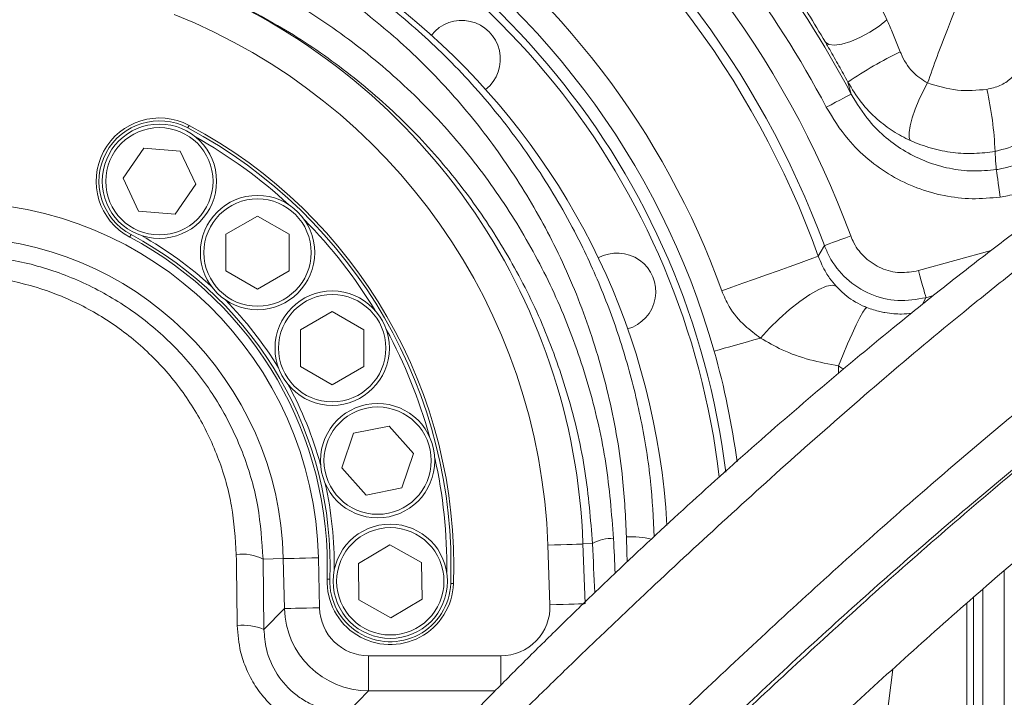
# Model space of a CAD drawing. Header units: millimetres. Extents: x 0 to 8410, y 0 to 5940.
# Tile 60 of 256: x 1450 to 1591, y 2954 to 3051. Entities that reach past the tile are written whole.
import ezdxf

# ---------------------------------------------------------------- set-up
doc = ezdxf.new("R2010")
doc.units = ezdxf.units.MM
doc.header["$LTSCALE"] = 10
doc.styles.add('SLDTEXTSTYLE0', font='TXT', dxfattribs={"width": 0.605})
doc.dimstyles.new('SLDDIMSTYLE0', dxfattribs={"dimtxt": 50, "dimasz": 50, "dimexe": 0, "dimexo": 0.0625, "dimgap": 12.5, "dimtad": 1, "dimtoh": 1, "dimdec": 1, "dimrnd": 1e-09, "dimzin": 12, "dimdsep": 46, "dimtxsty": 'SLDTEXTSTYLE0', "dimsah": 1, "dimcen": 0.09, "dimadec": 0, "dimazin": 0, "dimtfac": 1, "dimtofl": 0, "dimtmove": 0, "dimatfit": 3, "dimfxl": 0, "dimfrac": 2, "dimtolj": 1, "dimtzin": 12, "dimarcsym": 0})
doc.dimstyles.new('SLDDIMSTYLE2', dxfattribs={"dimtxt": 50, "dimasz": 50, "dimexe": 0, "dimexo": 0.0625, "dimgap": 12.5, "dimtad": 1, "dimtoh": 1, "dimdec": 1, "dimrnd": 1e-09, "dimzin": 12, "dimdsep": 46, "dimtxsty": 'SLDTEXTSTYLE0', "dimsah": 1, "dimcen": 0.09, "dimadec": 0, "dimazin": 0, "dimtfac": 1, "dimtofl": 0, "dimtmove": 0, "dimatfit": 3, "dimfxl": 0, "dimfrac": 2, "dimtolj": 1, "dimtzin": 12, "dimarcsym": 0})

# ---------------------------------------------------------------- blocks, each defined once
blk = doc.blocks.new('*D4')
at = {"color": 7, "linetype": 'Continuous', "lineweight": 0}
for p, q in [((1441.19, 2973.04), (1441.19, 3462.48)), ((2711.19, 3148.04), (2711.19, 3462.48)), ((2711.19, 3447.48), (1441.19, 3447.48))]:
    blk.add_line(p, q, dxfattribs=at)
for points in [[(1441.19, 3447.48), (1491.19, 3439.98), (1491.19, 3454.98)], [(2711.19, 3447.48), (2661.19, 3454.98), (2661.19, 3439.98)]]:
    blk.add_solid(points, dxfattribs=at)
at = {"color": 7, "linetype": 'Continuous', "lineweight": 0, "insert": (1999.81, 3511.93), "char_height": 50, "attachment_point": 1, "style": 'SLDTEXTSTYLE0'}
blk.add_mtext('1270', dxfattribs=at)
blk = doc.blocks.new('*D11')
at = {"color": 7, "linetype": 'Continuous', "lineweight": 0}
for p, q in [((1441.19, 2973.04), (1441.19, 2553.47)), ((1386.19, 2703.04), (1386.19, 2553.47)), ((1386.19, 2568.47), (1119.57, 2568.47)), ((1386.19, 2568.47), (1441.19, 2568.47)), ((1441.19, 2568.47), (1541.19, 2568.47))]:
    blk.add_line(p, q, dxfattribs=at)
for points in [[(1386.19, 2568.47), (1336.19, 2575.97), (1336.19, 2560.97)], [(1441.19, 2568.47), (1491.19, 2560.97), (1491.19, 2575.97)]]:
    blk.add_solid(points, dxfattribs=at)
at = {"color": 7, "linetype": 'Continuous', "lineweight": 0, "insert": (1135.44, 2632.93), "char_height": 50, "attachment_point": 1, "style": 'SLDTEXTSTYLE0'}
blk.add_mtext('55', dxfattribs=at)

msp = doc.modelspace()

# ---------------------------------------------------------------- linework, layer by layer
at = {"color": 8, "linetype": 'Continuous', "lineweight": 0}
for p, q in [((1568.730313, 3040.190265), (1568.267215, 3041.899845)), ((1578.312594, 3015.080497), (1588.649977, 3017.947361)), ((1579.380918, 3011.228368), (1578.905184, 3010.306522)), ((1580.429096, 3011.519119), (1579.380918, 3011.228368)), ((1566.951591, 3001.526997), (1566.910226, 3000.461146)), ((1525.877911, 2967.525766), (1525.579292, 2976.013705)), ((1531.931896, 2976.237223), (1530.569363, 2976.189301)), ((1530.569363, 2976.189301), (1530.867983, 2967.701361)), ((1485.043261, 2974.046275), (1487.930272, 2974.112198)), ((1485.043261, 2974.046275), (1485.181499, 2964.028165)), ((1488.092545, 2967.006371), (1487.930272, 2974.112198)), ((1492.922116, 2974.226162), (1493.08439, 2967.120454)), ((1590.525675, 2917.147681), (1590.525675, 2972.388312)), ((1586.138446, 2968.594954), (1586.138446, 2917.108819)), ((1485.181499, 2964.028165), (1488.092545, 2967.006371)), ((1500.072975, 2960.289642), (1518.89183, 2960.289642)), ((1500.072975, 2960.289642), (1500.072975, 2955.296442)), ((1518.89183, 2960.289642), (1518.89183, 2956.036613)), ((1574.640978, 2958.354995), (1569.217194, 2914.192841)), ((1500.072975, 2955.296442), (1497.094337, 2952.248976)), ((1518.075455, 2955.296442), (1500.072975, 2955.296442))]:
    msp.add_line(p, q, dxfattribs=at)
at = {"color": 7, "linetype": 'Continuous', "lineweight": 0}
for p, q in [((1465.118918, 3028.205917), (1468.071166, 3032.481954)), ((1468.071166, 3032.481954), (1473.250423, 3032.063291)), ((1473.250423, 3032.063291), (1475.477431, 3027.36859)), ((1467.345927, 3023.511216), (1465.118918, 3028.205917)), ((1475.477431, 3027.36859), (1472.525183, 3023.092553)), ((1472.525183, 3023.092553), (1467.345927, 3023.511216)), ((1479.759548, 3020.241663), (1484.259549, 3022.83971)), ((1484.259549, 3022.83971), (1488.759551, 3020.241663)), ((1479.759548, 3015.045449), (1479.759548, 3020.241663)), ((1488.759551, 3020.241663), (1488.759551, 3015.045449)), ((1484.259549, 3012.447402), (1479.759548, 3015.045449)), ((1488.759551, 3015.045449), (1484.259549, 3012.447402)), ((1490.384105, 3006.642625), (1494.884107, 3009.240672)), ((1494.884107, 3009.240672), (1499.384109, 3006.642625)), ((1490.384105, 3001.446411), (1490.384105, 3006.642625)), ((1499.384109, 3006.642625), (1499.384109, 3001.446411)), ((1494.884107, 2998.848364), (1490.384105, 3001.446411)), ((1499.384109, 3001.446411), (1494.884107, 2998.848364)), ((1497.901473, 2991.931841), (1502.992216, 2992.973134)), ((1502.992216, 2992.973134), (1506.439421, 2989.085123)), ((1496.257949, 2987.002418), (1497.901473, 2991.931841)), ((1506.439421, 2989.085123), (1504.795898, 2984.155819)), ((1499.705169, 2983.114407), (1496.257949, 2987.002418)), ((1504.795898, 2984.155819), (1499.705169, 2983.114407)), ((1498.617921, 2973.417327), (1503.081981, 2976.076648)), ((1503.081981, 2976.076648), (1507.617075, 2973.540351)), ((1498.688955, 2968.22159), (1498.617921, 2973.417327)), ((1507.617075, 2973.540351), (1507.688109, 2968.344733)), ((1587.490786, 2969.787881), (1587.490786, 2917.041704)), ((1503.224049, 2965.685293), (1498.688955, 2968.22159)), ((1507.688109, 2968.344733), (1503.224049, 2965.685293)), ((1585.190792, 2967.759058), (1585.190792, 2914.704129))]:
    msp.add_line(p, q, dxfattribs=at)
at = {"color": 8, "linetype": 'Continuous', "lineweight": 0, "flags": 128}
for points in [[(1565.070081, 3047.565267), (1565.558482, 3047.247216), (1566.362727, 3047.16079), (1567.42816, 3047.311709), (1568.682451, 3047.68984), (1570.040364, 3048.269436), (1571.409721, 3049.011156), (1572.697449, 3049.864575), (1573.816139, 3050.771877)], [(1577.145893, 3033.574864), (1576.990384, 3034.024284), (1576.986182, 3034.741685), (1577.133555, 3035.687849), (1577.424396, 3036.81092), (1577.84282, 3038.049504), (1578.36594, 3039.335892), (1578.965146, 3040.59963), (1579.607624, 3041.771576)], [(1565.193016, 3038.327977), (1565.868366, 3038.683459), (1566.518921, 3039.025948), (1567.120749, 3039.342806), (1567.651737, 3039.622352), (1568.092365, 3039.854333), (1568.426479, 3040.030286), (1568.641741, 3040.143535), (1568.730313, 3040.190265)], [(1474.33548, 3035.380885), (1474.372107, 3035.449788), (1474.407349, 3035.516069), (1474.439803, 3035.577104), (1474.468265, 3035.630629), (1474.491615, 3035.674498), (1474.508975, 3035.707161), (1474.519659, 3035.727307), (1474.523265, 3035.734102)], [(1589.949209, 3025.543615), (1589.850087, 3026.23193), (1589.753974, 3026.899263), (1589.663822, 3027.525231), (1589.582343, 3028.090999), (1589.512069, 3028.579042), (1589.455087, 3028.974697), (1589.413155, 3029.265926), (1589.387525, 3029.443786)], [(1466.072772, 3019.841001), (1466.076393, 3019.847796), (1466.087077, 3019.867823), (1466.104422, 3019.900486), (1466.127787, 3019.944474), (1466.156233, 3019.997999), (1466.188703, 3020.059034), (1466.223929, 3020.125315), (1466.260571, 3020.194218)], [(1564.922977, 3018.638298), (1565.016884, 3018.672988), (1565.24517, 3018.757031), (1565.59946, 3018.887565), (1566.066731, 3019.059822), (1566.629786, 3019.267246), (1567.267973, 3019.502446), (1567.957837, 3019.7566), (1568.673987, 3020.02053)], [(1564.053256, 3017.116353), (1564.327646, 3017.59474), (1564.922977, 3018.638298)], [(1550.317574, 3012.189314), (1551.745374, 3012.701437), (1553.327311, 3013.268873), (1554.999936, 3013.868854), (1556.696135, 3014.477298), (1558.34778, 3015.069768), (1559.888679, 3015.622542), (1561.256934, 3016.113326), (1562.397677, 3016.522572), (1563.265134, 3016.833708), (1563.824464, 3017.034337), (1564.053256, 3017.116353)], [(1579.380918, 3011.228368), (1579.354156, 3011.324808), (1579.289157, 3011.559293), (1579.188246, 3011.92312), (1579.055179, 3012.402937), (1578.894812, 3012.981221), (1578.713048, 3013.636634), (1578.516561, 3014.345095), (1578.312594, 3015.080497)], [(1555.838186, 3005.489394), (1557.092536, 3006.868884), (1558.489401, 3008.239553), (1559.961785, 3009.535715), (1561.439115, 3010.695145), (1562.850553, 3011.662528), (1564.128447, 3012.391255), (1565.211523, 3012.846396), (1566.047866, 3013.006255), (1566.597391, 3012.862966)], [(1566.951591, 3001.526997), (1567.588616, 3003.136441), (1568.231661, 3004.682347), (1568.856794, 3006.107256), (1569.440801, 3007.358238), (1569.961924, 3008.388564), (1570.400793, 3009.160087), (1570.741076, 3009.644076), (1570.970137, 3009.822533)], [(1549.237925, 3003.621504), (1549.943019, 3003.82106), (1550.685841, 3004.031345), (1551.464725, 3004.251763), (1552.278031, 3004.481837), (1553.12391, 3004.721329), (1554.000515, 3004.969403), (1554.90594, 3005.225584), (1555.838186, 3005.489394)], [(1525.579292, 2976.013705), (1526.522059, 2976.046846), (1527.43094, 2976.078794), (1528.273333, 2976.108477), (1529.018957, 2976.134703), (1529.641021, 2976.156637), (1530.117202, 2976.173327), (1530.430425, 2976.184413), (1530.569363, 2976.189301)], [(1487.930272, 2974.112198), (1488.069285, 2974.115297), (1488.382581, 2974.12245), (1488.858942, 2974.133417), (1489.481244, 2974.147603), (1490.227137, 2974.16465), (1491.069812, 2974.183843), (1491.979036, 2974.204585), (1492.922116, 2974.226162)], [(1494.158495, 2971.195147), (1494.166184, 2971.194789), (1494.188923, 2971.194074), (1494.225878, 2971.192762), (1494.275588, 2971.190974), (1494.336162, 2971.188829), (1494.405273, 2971.186444), (1494.480271, 2971.183822), (1494.558249, 2971.18108)], [(1511.747781, 2970.580861), (1511.825774, 2970.578119), (1511.900756, 2970.575497), (1511.969868, 2970.573113), (1512.030441, 2970.570967), (1512.080166, 2970.569298), (1512.117106, 2970.567987), (1512.13986, 2970.567152), (1512.147535, 2970.566914)], [(1525.877911, 2967.525766), (1526.820678, 2967.558906), (1527.72956, 2967.590973), (1528.571952, 2967.620537), (1529.317576, 2967.646763), (1529.93964, 2967.668697), (1530.415822, 2967.685387), (1530.729044, 2967.696473), (1530.867983, 2967.701361)], [(1488.092545, 2967.006371), (1488.231558, 2967.009589), (1488.54487, 2967.016742), (1489.021215, 2967.02759), (1489.643518, 2967.041776), (1490.38941, 2967.058823), (1491.232086, 2967.078135), (1492.14131, 2967.098877), (1493.08439, 2967.120454)]]:
    msp.add_lwpolyline(points, dxfattribs=at)
at = {"color": 7, "linetype": 'Continuous', "lineweight": 0}
for centre in [(1470.298176, 3027.78725), (1484.259552, 3017.643558), (1494.884108, 3004.044537), (1501.348688, 2988.043796), (1503.153017, 2970.880996)]:
    msp.add_circle(centre, 8.135, dxfattribs=at)
at = {"color": 8, "linetype": 'Continuous', "lineweight": 0}
for centre in [(1470.298176, 3027.78725), (1484.259552, 3017.643558), (1494.884108, 3004.044537), (1501.348688, 2988.043796), (1503.153017, 2970.880996)]:
    msp.add_circle(centre, 7.635, dxfattribs=at)
at = {"color": 7, "linetype": 'Continuous', "lineweight": 0}
for centre, radius, start, end in [((1441.190786, 2973.044765), 112.290369, 58.48954042, 155.42868454), ((1441.190786, 2973.044765), 110.5, 6.94553026, 201.26976644), ((1441.190786, 2973.044765), 109.5, 6.62291892, 200.02224531), ((1441.190786, 2973.044765), 101.5, 3.26848477, 177.98507557), ((1441.190786, 2973.044765), 112.290369, 15.80124471, 58.48954042), ((1513.315677, 3045.169656), 5.5, 308.24367297, 141.75632703), ((1470.298023, 3027.787515), 9, 62, 242), ((1441.190786, 2973.044765), 71, 358, 62), ((1441.190802, 2973.045227), 70, 47.28047716, 60.71866843), ((1441.190802, 2973.045227), 70, 31.28047715, 44.71866843), ((1441.190786, 2973.044765), 53, 358, 62), ((1441.190802, 2973.045227), 54, 47.46415801, 60.53498758), ((1535.426498, 3012.078475), 5.5, 285.74367297, 119.25632703), ((1441.190802, 2973.045227), 54, 31.464158, 44.53498758), ((1441.190802, 2973.045227), 70, 15.28047716, 28.71866843), ((1441.190786, 2973.044765), 112.290369, 7.60065283, 15.80124471), ((1441.190802, 2973.045227), 54, 15.46415801, 28.53498758), ((1441.190802, 2973.045227), 70, 359.28319794, 12.71866843), ((1441.190802, 2973.045227), 54, 359.46105338, 12.53498758), ((1503.153017, 2970.880996), 9, 178, 358)]:
    msp.add_arc(centre, radius, start, end, dxfattribs=at)
at = {"color": 8, "linetype": 'Continuous', "lineweight": 0}
for centre, radius, start, end in [((1441.190786, 2973.044765), 135.862755, 20.22812669, 54.77187331), ((1441.190786, 2973.044765), 130.527769, 19.7332635, 55.2667365), ((1441.190786, 2973.044765), 131.865192, 20.22812669, 54.77187331), ((1441.190786, 2973.044765), 144.134808, 27.76535963, 47.23464037), ((1441.190786, 2973.044765), 140.137245, 27.76535963, 47.23464037), ((1441.190786, 2973.044765), 115.935122, 19.7332635, 55.2667365), ((1441.190786, 2973.044765), 89.433878, 2.01492443, 68.32289557), ((1441.190786, 2973.044765), 84.44073, 2.01492443, 68.32289557), ((1600.742002, 2994.359353), 57.57352, 115.75360115, 124.33688131), ((1538.765601, 3029.837236), 50.495704, 2.48765527, 12.61351319), ((1470.298023, 3027.787515), 8.6, 62, 242), ((1441.190786, 2973.044765), 70.6, 358, 62), ((1441.190786, 2973.044765), 51.744823, 1.30823649, 178.69176351), ((1441.190786, 2973.044765), 46.751675, 1.30823649, 178.69176351), ((1441.190786, 2973.044765), 53.4, 358, 62), ((1534.461411, 2972.201665), 4.76279, 84.40304494, 122.07977502), ((1537.460532, 2966.104673), 11.125909, 75.1149269, 93.59739903), ((1482.134121, 2968.329279), 6.414603, 63.03036353, 98.00217206), ((1503.153017, 2970.880996), 8.6, 178, 358), ((1482.300322, 2957.463758), 7.168864, 66.30290022, 97.37546051)]:
    msp.add_arc(centre, radius, start, end, dxfattribs=at)
for centre, major_axis, ratio, start_param, end_param in [((1513.435585, 2892.93943), (-14.711095, 416.999288), 0.0523751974, 4.8946190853, 4.911648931), ((1516.429621, 2893.044765), (-14.710519, 419.999303), 0.0520020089, 4.8998050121, 4.9116752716), ((1561.067895, 2893.044765), (-14.675052, 419.99931), 0.0518776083, 1.3672274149, 1.3758831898), ((1518.871953, 2967.299194), (-5.050327, 4.875773), 0.9971654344, 2.3400294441, 3.9431558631), ((1500.091746, 2967.299194), (8.391632, 8.58546), 0.9995502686, 2.3689496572, 3.91423565), ((1500.091746, 2967.299194), (-4.906038, -5.019357), 0.9973255, 5.5105423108, 7.0558283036)]:
    msp.add_ellipse(centre, major_axis=major_axis, ratio=ratio, start_param=start_param, end_param=end_param, dxfattribs=at)
for points, knots in [([(1452.351499, 3073.674366), (1454.153585, 3073.439494), (1459.274669, 3072.772047), (1467.576544, 3070.87923), (1477.060417, 3067.745916), (1486.269076, 3063.637272), (1495.077035, 3058.556791), (1503.391714, 3052.551967), (1511.252756, 3045.559509), (1518.500262, 3037.550646), (1524.997745, 3028.561718), (1530.098846, 3019.583644), (1533.962847, 3010.832788), (1536.817322, 3002.478426), (1538.929066, 2993.882021), (1540.296509, 2985.446663), (1540.576813, 2979.856111), (1540.70856, 2977.228448)], [0, 0, 0, 0, 0.0373822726, 0.1062312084, 0.1752891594, 0.2441607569, 0.3160755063, 0.3881927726, 0.4601302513, 0.5386372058, 0.6173732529, 0.6958855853, 0.7580290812, 0.8204029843, 0.8827675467, 0.9448985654, 1, 1, 1, 1]), ([(1536.762435, 2977.208659), (1536.626797, 2979.975963), (1536.30337, 2986.574587), (1534.507183, 2996.837804), (1531.341055, 3007.800628), (1527.018231, 3018.097237), (1521.667428, 3027.623803), (1515.435061, 3036.342126), (1508.481672, 3044.110272), (1500.937682, 3050.894656), (1492.956652, 3056.722398), (1484.499217, 3061.65459), (1475.654432, 3065.64343), (1466.545716, 3068.687644), (1458.923175, 3070.44051), (1454.369929, 3071.07925), (1453.004826, 3071.270749)], [0, 0, 0, 0, 0.0602730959, 0.1437209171, 0.2274503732, 0.3109156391, 0.389833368, 0.4689720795, 0.5478816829, 0.619942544, 0.6921824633, 0.7642167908, 0.8329509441, 0.9018735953, 0.9705808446, 1, 1, 1, 1]), ([(1453.073654, 3065.809772), (1453.664779, 3065.7307), (1456.961102, 3065.289771), (1462.914973, 3064.126296), (1470.779222, 3061.886375), (1478.390595, 3058.992274), (1486.578738, 3055.044846), (1495.118583, 3049.763167), (1503.71749, 3042.957541), (1511.380835, 3035.304923), (1518.026727, 3026.904921), (1523.641633, 3017.896756), (1528.234363, 3008.295542), (1531.679381, 2998.18338), (1534.068684, 2987.701943), (1534.640493, 2980.524536), (1534.925926, 2976.94175)], [0, 0, 0, 0, 0.0133257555, 0.0743091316, 0.1355558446, 0.1968216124, 0.2578309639, 0.3414649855, 0.4253985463, 0.5090637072, 0.5906825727, 0.6725462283, 0.7541630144, 0.8360309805, 0.9181506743, 1, 1, 1, 1]), ([(1588.84849, 3065.056607), (1588.842696, 3065.04278), (1588.831974, 3065.017195), (1588.793725, 3064.925639), (1588.661889, 3064.611691), (1588.176751, 3063.45297), (1586.860727, 3060.312464), (1584.807736, 3055.381356), (1582.665873, 3050.054774), (1580.924173, 3045.514929), (1580.046458, 3043.019317), (1579.607624, 3041.771576)], [0, 0, 0, 0, 0.00173212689, 0.00320506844, 0.0114642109, 0.04107477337, 0.1483736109, 0.40538407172, 0.66235214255, 0.83118495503, 1, 1, 1, 1]), ([(1569.697369, 3058.945462), (1570.383511, 3057.646252), (1571.764008, 3055.032279), (1573.129388, 3052.197633), (1573.816139, 3050.771877)], [0, 0, 0, 0, 0.49702527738, 1, 1, 1, 1]), ([(1531.931896, 2976.237223), (1531.653994, 2979.682747), (1531.097252, 2986.585418), (1528.779019, 2996.657983), (1525.439346, 3006.375227), (1520.988974, 3015.599575), (1515.54954, 3024.252469), (1509.113901, 3032.319925), (1501.694319, 3039.667194), (1493.372517, 3046.205272), (1485.760216, 3050.859103), (1479.311932, 3054.078454), (1475.920943, 3055.462115), (1474.225465, 3056.153938)], [0, 0, 0, 0, 0.0986686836, 0.1976701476, 0.2963639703, 0.3949422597, 0.4938200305, 0.5924027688, 0.693621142, 0.7951636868, 0.8963466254, 0.9481738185, 1, 1, 1, 1]), ([(1565.070081, 3047.565267), (1564.250577, 3048.942925), (1562.600966, 3051.716065), (1560.984807, 3054.197501), (1560.171533, 3055.446193)], [0, 0, 0, 0, 0.4967864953, 1, 1, 1, 1]), ([(1573.816139, 3050.771877), (1573.940367, 3050.496108), (1574.329324, 3049.63268), (1574.983145, 3048.103159), (1575.476462, 3046.849038), (1575.7262, 3046.214149)], [0, 0, 0, 0, 0.18811681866, 0.5889905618, 1, 1, 1, 1]), ([(1568.267215, 3041.899845), (1567.843731, 3042.671319), (1566.985921, 3044.23402), (1565.903909, 3046.132057), (1565.272684, 3047.217027), (1565.070081, 3047.565267)], [0, 0, 0, 0, 0.39834455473, 0.80688820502, 1, 1, 1, 1]), ([(1575.7262, 3046.214149), (1575.759514, 3046.130063), (1576.174791, 3045.08191), (1577.24707, 3043.271571), (1578.860416, 3042.246384), (1579.607624, 3041.771576)], [0, 0, 0, 0, 0.0447302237, 0.5575738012, 1, 1, 1, 1]), ([(1588.042606, 3040.864155), (1588.680693, 3041.012303), (1589.938394, 3041.304308), (1591.522585, 3042.34819), (1592.672313, 3043.749399), (1593.082328, 3045.001694), (1593.116115, 3045.700118), (1593.121368, 3045.808718)], [0, 0, 0, 0, 0.2426502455, 0.4782748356, 0.7152213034, 0.9557187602, 1, 1, 1, 1]), ([(1599.244941, 3043.354795), (1599.237187, 3043.106042), (1599.208566, 3042.187908), (1598.929918, 3040.614573), (1598.041678, 3038.135354), (1596.169192, 3035.454032), (1593.024556, 3033.036192), (1590.489614, 3032.366188), (1589.213718, 3032.028958)], [0, 0, 0, 0, 0.0464858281, 0.1715771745, 0.2966735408, 0.535124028, 0.766016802, 1, 1, 1, 1]), ([(1577.145893, 3033.574864), (1576.322167, 3033.993222), (1574.655825, 3034.839531), (1572.291831, 3036.677227), (1570.046921, 3038.989705), (1568.866511, 3040.919889), (1568.267215, 3041.899845)], [0, 0, 0, 0, 0.2255945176, 0.4563626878, 0.7239948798, 1, 1, 1, 1]), ([(1579.607624, 3041.771576), (1581.00709, 3041.335715), (1583.735311, 3040.486015), (1586.631865, 3040.740305), (1588.042606, 3040.864155)], [0, 0, 0, 0, 0.5129587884, 1, 1, 1, 1]), ([(1589.387525, 3029.443786), (1589.649294, 3029.486845), (1590.57427, 3029.638999), (1592.119322, 3030.123542), (1593.93862, 3031.037575), (1595.578198, 3032.267116), (1597.002076, 3033.76767), (1598.149879, 3035.500902), (1598.991733, 3037.409612), (1599.520747, 3039.436474), (1599.585963, 3040.825651), (1599.618573, 3041.520283)], [0, 0, 0, 0, 0.0461095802, 0.1629306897, 0.2797590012, 0.3986007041, 0.5174580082, 0.6379141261, 0.7583898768, 0.8791873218, 1, 1, 1, 1]), ([(1603.616137, 3041.520283), (1603.57075, 3040.601979), (1603.479976, 3038.765403), (1602.768978, 3036.085801), (1601.641496, 3033.563141), (1600.106369, 3031.270682), (1598.205169, 3029.286374), (1596.016619, 3027.658959), (1593.590776, 3026.447952), (1591.531025, 3025.804549), (1590.298206, 3025.601185), (1589.949209, 3025.543615)], [0, 0, 0, 0, 0.1201906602, 0.2403773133, 0.3606273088, 0.480865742, 0.599941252, 0.719008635, 0.8363410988, 0.9536701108, 1, 1, 1, 1]), ([(1568.730313, 3040.190265), (1569.534114, 3038.867944), (1570.926744, 3036.576951), (1573.671912, 3033.91117), (1576.426509, 3031.943404), (1579.47295, 3030.478813), (1582.700673, 3029.544148), (1586.04789, 3029.136572), (1588.274339, 3029.341384), (1589.387525, 3029.443786)], [0, 0, 0, 0, 0.18652289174, 0.32316107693, 0.45978502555, 0.59493605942, 0.73007440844, 0.86504194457, 1, 1, 1, 1]), ([(1589.949209, 3025.543615), (1588.614393, 3025.419297), (1585.944699, 3025.170654), (1581.931818, 3025.64994), (1578.061878, 3026.75859), (1574.411133, 3028.49971), (1571.110083, 3030.842861), (1567.822232, 3034.01787), (1566.15483, 3036.751263), (1565.193016, 3038.327977)], [0, 0, 0, 0, 0.1353027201, 0.2706116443, 0.4058567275, 0.541112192, 0.6775529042, 0.8140014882, 1, 1, 1, 1]), ([(1589.213718, 3032.028958), (1588.230099, 3031.904653), (1586.238777, 3031.652997), (1583.17711, 3031.8231), (1580.084387, 3032.39493), (1578.134164, 3033.17803), (1577.145893, 3033.574864)], [0, 0, 0, 0, 0.2391029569, 0.4840608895, 0.7385488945, 1, 1, 1, 1]), ([(1589.387525, 3029.443786), (1589.345825, 3030.001529), (1589.294528, 3030.68763), (1589.240984, 3031.550705), (1589.223667, 3031.854435), (1589.213718, 3032.028958)], [0, 0, 0, 0, 0.6489337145, 0.7982767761, 1, 1, 1, 1]), ([(1568.673987, 3020.02053), (1568.816597, 3019.678775), (1569.303982, 3018.510793), (1570.679089, 3016.774496), (1572.965732, 3015.303319), (1575.642469, 3014.615097), (1577.422565, 3014.925366), (1578.312594, 3015.080497)], [0, 0, 0, 0, 0.093682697, 0.3201705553, 0.5466940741, 0.7733518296, 1, 1, 1, 1]), ([(1579.380918, 3011.228368), (1578.046091, 3010.996201), (1575.376208, 3010.531828), (1571.361624, 3011.564659), (1567.931852, 3013.771173), (1565.868628, 3016.374593), (1565.137027, 3018.125904), (1564.922977, 3018.638298)], [0, 0, 0, 0, 0.2266315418, 0.4533020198, 0.6798512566, 0.9063317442, 1, 1, 1, 1]), ([(1397.338305, 2974.046275), (1397.384697, 2975.244417), (1397.527294, 2978.927212), (1398.689129, 2985.02058), (1401.217795, 2992.006385), (1404.89198, 2998.416117), (1409.497711, 3004.072812), (1414.962087, 3008.854484), (1421.08009, 3012.673759), (1427.750272, 3015.421271), (1434.800443, 3017.073936), (1442.066991, 3017.521213), (1449.397842, 3016.776165), (1456.542346, 3014.773939), (1463.33939, 3011.578803), (1469.501576, 3007.234161), (1474.873546, 3001.891006), (1479.232926, 2995.697979), (1482.467221, 2988.864563), (1484.555654, 2981.576723), (1484.880725, 2976.556421), (1485.043261, 2974.046275)], [0, 0, 0, 0, 0.0264944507, 0.0814374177, 0.1363787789, 0.1901215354, 0.2438603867, 0.2964614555, 0.3490572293, 0.4012743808, 0.4534880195, 0.5063590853, 0.5592303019, 0.613388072, 0.667550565, 0.7227866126, 0.7780290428, 0.8335252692, 0.8890243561, 0.9445122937, 1, 1, 1, 1]), ([(1564.053256, 3017.116353), (1564.399441, 3016.304014), (1564.870159, 3015.199454), (1565.773744, 3013.836612), (1566.279231, 3013.239068), (1566.597391, 3012.862966)], [0, 0, 0, 0, 0.50743358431, 0.68997213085, 1, 1, 1, 1]), ([(1481.24114, 2974.681422), (1481.094788, 2976.983697), (1480.802083, 2981.588233), (1478.900813, 2988.272823), (1475.95251, 2994.543974), (1471.975397, 3000.22828), (1467.069745, 3005.136126), (1461.441269, 3009.127693), (1455.227685, 3012.064599), (1448.696192, 3013.905742), (1441.992029, 3014.590226), (1435.346794, 3014.179597), (1428.901144, 3012.659873), (1422.803191, 3010.134172), (1417.214002, 3006.625055), (1412.222762, 3002.232149), (1408.0196, 2997.03913), (1404.668523, 2991.155575), (1402.364889, 2984.747002), (1401.30914, 2979.158005), (1401.181841, 2975.780322), (1401.140425, 2974.681422)], [0, 0, 0, 0, 0.0556368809, 0.1112734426, 0.1668736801, 0.2224685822, 0.2776963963, 0.3329168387, 0.3869474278, 0.4409718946, 0.4936618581, 0.5463514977, 0.5984247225, 0.650503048, 0.703061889, 0.7556279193, 0.8094428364, 0.8632633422, 0.918348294, 0.9734353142, 1, 1, 1, 1]), ([(1566.597391, 3012.862966), (1567.000131, 3012.455188), (1568.071108, 3011.370815), (1569.595113, 3010.393629), (1570.760079, 3009.909777), (1570.970137, 3009.822533)], [0, 0, 0, 0, 0.3306637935, 0.8793105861, 1, 1, 1, 1]), ([(1555.838186, 3005.489394), (1555.089952, 3006.044231), (1553.413206, 3007.287585), (1551.464984, 3009.553357), (1550.644895, 3011.437357), (1550.317574, 3012.189314)], [0, 0, 0, 0, 0.32623987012, 0.73108338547, 1, 1, 1, 1]), ([(1570.970137, 3009.822533), (1571.603048, 3009.606163), (1572.49575, 3009.300979), (1573.775239, 3009.052503), (1574.834404, 3008.924855), (1576.201011, 3008.882509), (1576.865607, 3008.962923), (1577.283282, 3009.013459)], [0, 0, 0, 0, 0.2270356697, 0.3202268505, 0.5039930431, 0.68827762, 1, 1, 1, 1]), ([(1566.951591, 3001.526997), (1565.573267, 3001.790422), (1562.773977, 3002.325424), (1559.023319, 3003.629352), (1556.838785, 3004.905068), (1555.838186, 3005.489394)], [0, 0, 0, 0, 0.344562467, 0.6997847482, 1, 1, 1, 1]), ([(1567.68154, 3001.097128), (1567.649515, 3001.108435), (1567.389354, 3001.200291), (1567.156118, 3001.374357), (1566.951591, 3001.526997)], [0, 0, 0, 0, 0.1230946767, 1, 1, 1, 1]), ([(1481.380049, 2964.573309), (1481.342907, 2967.204243), (1481.295282, 2970.57773), (1481.250908, 2973.941097), (1481.24114, 2974.681422)], [0, 0, 0, 0, 0.7798857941, 1, 1, 1, 1]), ([(1497.363347, 2948.75066), (1496.477985, 2948.790782), (1494.707328, 2948.871022), (1492.115902, 2949.542603), (1489.671054, 2950.615834), (1487.440809, 2952.080834), (1485.499971, 2953.895836), (1483.879733, 2955.99698), (1482.645198, 2958.339254), (1481.645104, 2961.20087), (1481.478112, 2963.325596), (1481.380049, 2964.573309)], [0, 0, 0, 0, 0.10622334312, 0.21243869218, 0.31879860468, 0.42515864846, 0.53078229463, 0.63641138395, 0.74263232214, 0.8488647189, 1, 1, 1, 1]), ([(1485.181499, 2964.028165), (1485.253989, 2963.099165), (1485.427444, 2960.876259), (1486.893172, 2957.557982), (1489.132587, 2955.076166), (1491.347016, 2953.628297), (1493.174458, 2952.830565), (1495.111811, 2952.334489), (1496.433457, 2952.277482), (1497.094337, 2952.248976)], [0, 0, 0, 0, 0.1524711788, 0.3648320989, 0.5749836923, 0.6811172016, 0.7872551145, 0.8936183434, 1, 1, 1, 1])]:
    msp.add_open_spline(points, degree=3, knots=knots, dxfattribs=at)
at = {"color": 7, "linetype": 'Continuous', "lineweight": 0}
for points, knots in [([(1709.626008, 3025.905654), (1709.356482, 3026.92909), (1708.842349, 3028.88134), (1708.0834, 3031.659814), (1707.367659, 3034.135278), (1706.672975, 3036.377243), (1706.007752, 3038.364056), (1705.384602, 3040.081122), (1704.85038, 3041.450272), (1704.392598, 3042.554347), (1703.95237, 3043.561967), (1703.484059, 3044.577868), (1702.938283, 3045.691373), (1702.309086, 3046.889485), (1701.593229, 3048.149151), (1700.83891, 3049.366322), (1700.096651, 3050.46528), (1699.425356, 3051.383915), (1698.80712, 3052.173248), (1698.154874, 3052.955788), (1697.355948, 3053.846399), (1696.305642, 3054.910053), (1695.021251, 3056.058604), (1693.599201, 3057.155863), (1692.07347, 3058.163797), (1690.552209, 3059.0135), (1688.965383, 3059.751588), (1687.341265, 3060.374727), (1685.505324, 3060.930748), (1682.916077, 3061.491786), (1679.678872, 3061.82243), (1675.975053, 3061.741375), (1672.442035, 3061.319423), (1668.897773, 3060.618072), (1665.144118, 3059.615285), (1661.091183, 3058.277721), (1656.673574, 3056.560799), (1651.920545, 3054.455875), (1646.930977, 3052.001889), (1641.83274, 3049.274744), (1636.747863, 3046.36361), (1631.83535, 3043.391011), (1627.261357, 3040.496528), (1623.090792, 3037.761755), (1619.01813, 3035.012342), (1614.680583, 3032.003152), (1609.796113, 3028.517502), (1604.333964, 3024.506122), (1598.338793, 3019.972348), (1591.992246, 3015.027022), (1583.903682, 3008.539039), (1574.209863, 3000.463026), (1562.960588, 2990.672712), (1551.860834, 2980.674308), (1542.709756, 2972.207703), (1535.52792, 2965.438242), (1530.250962, 2960.395934), (1525.05552, 2955.360849), (1519.948411, 2950.336463), (1514.935627, 2945.326218), (1510.011811, 2940.3235), (1504.991074, 2935.144625), (1499.631527, 2929.531059), (1493.717027, 2923.236835), (1487.218879, 2916.205974), (1480.179279, 2908.463235), (1472.643835, 2900.048827), (1464.660146, 2891.010709), (1456.293595, 2881.375094), (1447.585385, 2871.168136), (1441.809555, 2864.182147), (1438.838798, 2860.588953)], [0, 0, 0, 0, 0.0188589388, 0.0359742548, 0.051343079, 0.0649656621, 0.0781522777, 0.0891552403, 0.0979790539, 0.1046275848, 0.1103626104, 0.1169479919, 0.1239468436, 0.1317123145, 0.1402447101, 0.1488979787, 0.1563825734, 0.163005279, 0.1682752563, 0.1732172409, 0.1796569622, 0.1876276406, 0.1971245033, 0.2068747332, 0.2155956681, 0.2251034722, 0.2330140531, 0.2410191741, 0.2502201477, 0.2606115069, 0.2784224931, 0.2944247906, 0.3087302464, 0.3231103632, 0.3379553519, 0.3534823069, 0.3698472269, 0.3870520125, 0.4044532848, 0.4214409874, 0.4380319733, 0.4538852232, 0.4680437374, 0.4804561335, 0.4919099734, 0.5046743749, 0.5188847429, 0.5345289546, 0.5515932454, 0.5695953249, 0.5874535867, 0.6182451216, 0.6484084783, 0.6778461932, 0.7065030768, 0.7205596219, 0.7344521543, 0.7481902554, 0.7617802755, 0.7752248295, 0.7885265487, 0.8017671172, 0.8163921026, 0.8329333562, 0.8513719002, 0.8716826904, 0.8938316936, 0.9177830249, 0.9435053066, 0.9709423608, 1, 1, 1, 1]), ([(1658.394057, 3057.188317), (1658.216223, 3057.163989), (1656.809902, 3056.971599), (1653.941102, 3056.235849), (1649.673485, 3054.939429), (1645.334455, 3053.286989), (1641.027585, 3051.418091), (1636.887444, 3049.439911), (1632.569475, 3047.206907), (1628.122991, 3044.749185), (1623.690565, 3042.156509), (1619.485925, 3039.578001), (1615.741249, 3037.193803), (1612.311342, 3034.945723), (1608.837658, 3032.611282), (1604.922688, 3029.911492), (1600.415246, 3026.717329), (1595.289931, 3022.979649), (1589.611256, 3018.714312), (1583.577951, 3014.046989), (1575.897531, 3007.935362), (1566.70196, 3000.354278), (1556.036856, 2991.186542), (1545.556537, 2981.807489), (1536.978531, 2973.814824), (1530.289938, 2967.39967), (1525.388947, 2962.614146), (1520.571126, 2957.82869), (1515.837153, 2953.049252), (1511.187561, 2948.281674), (1506.60482, 2943.510228), (1501.90317, 2938.537085), (1496.866515, 2933.115096), (1491.315616, 2927.016026), (1485.255634, 2920.194778), (1478.742978, 2912.654821), (1471.849014, 2904.40574), (1464.646454, 2895.467166), (1457.195909, 2885.866944), (1449.531145, 2875.639505), (1444.511163, 2868.619197), (1441.928524, 2865.007445)], [0, 0, 0, 0, 0.0035895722, 0.0283865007, 0.0543333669, 0.0819733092, 0.1038435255, 0.1262879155, 0.1487397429, 0.1712033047, 0.1936271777, 0.2141189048, 0.2317468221, 0.2465068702, 0.2618466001, 0.279494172, 0.299561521, 0.3220324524, 0.3468848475, 0.3730906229, 0.3990348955, 0.4437052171, 0.4873491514, 0.5298400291, 0.5711158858, 0.5913436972, 0.6113362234, 0.6311159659, 0.650698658, 0.6700941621, 0.6893078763, 0.7085840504, 0.7301073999, 0.7543938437, 0.7814341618, 0.8112144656, 0.8437125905, 0.8789044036, 0.9167533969, 0.9571719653, 1, 1, 1, 1]), ([(1451.680738, 2851.393625), (1453.290574, 2853.369541), (1456.369897, 2857.14911), (1460.880276, 2862.546132), (1465.006218, 2867.412196), (1468.840837, 2871.874881), (1472.318128, 2875.878212), (1475.375129, 2879.36673), (1477.837057, 2882.157804), (1479.894349, 2884.479265), (1481.822515, 2886.646635), (1484.358104, 2889.486484), (1487.693537, 2893.203136), (1491.874959, 2897.834752), (1498.248494, 2904.840821), (1506.630156, 2913.922112), (1516.948779, 2924.817854), (1527.182935, 2935.296658), (1537.401222, 2945.390596), (1547.631275, 2955.188547), (1557.891171, 2964.761363), (1568.11365, 2974.086093), (1578.21403, 2983.040656), (1588.071421, 2991.482854), (1597.624823, 2999.338343), (1606.948749, 3006.694113), (1615.103248, 3012.846666), (1622.222503, 3018.001807), (1628.394264, 3022.30628), (1634.633613, 3026.47195), (1640.943773, 3030.469413), (1647.210492, 3034.191671), (1652.494314, 3037.086066), (1656.672523, 3039.196054), (1659.723056, 3040.632969), (1662.317006, 3041.768431), (1664.592004, 3042.692153), (1666.968646, 3043.581036), (1669.598329, 3044.453649), (1672.476151, 3045.239571), (1674.923531, 3045.718155), (1676.867058, 3045.943432), (1678.360496, 3046.002877), (1679.697944, 3045.941632), (1680.847357, 3045.777612), (1681.784932, 3045.546893), (1682.464632, 3045.311747), (1682.98052, 3045.094373), (1683.470896, 3044.851906), (1683.99728, 3044.544449), (1684.560499, 3044.155865), (1685.122262, 3043.698891), (1685.622203, 3043.227392), (1686.031614, 3042.794877), (1686.349576, 3042.429862), (1686.607754, 3042.11371), (1686.842122, 3041.811172), (1687.110903, 3041.448632), (1687.306946, 3041.160852), (1687.41535, 3041.001722)], [0, 0, 0, 0, 0.0193530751, 0.0370189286, 0.0529438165, 0.06708677, 0.0807734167, 0.0921539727, 0.101205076, 0.1080275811, 0.1147824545, 0.1222862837, 0.1355973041, 0.150774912, 0.1669958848, 0.2030660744, 0.2379929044, 0.2718669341, 0.3048238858, 0.3376041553, 0.3704304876, 0.4033628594, 0.4363482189, 0.4688964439, 0.5005678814, 0.5318215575, 0.5637864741, 0.5855020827, 0.6077906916, 0.6311692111, 0.655635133, 0.6811722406, 0.7070917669, 0.7228307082, 0.7369611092, 0.7494878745, 0.7604205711, 0.7713229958, 0.7873786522, 0.8054392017, 0.8253676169, 0.8385507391, 0.852030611, 0.8658187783, 0.8799101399, 0.892924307, 0.9040043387, 0.9119399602, 0.9208173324, 0.9307289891, 0.941690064, 0.9536306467, 0.9646236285, 0.9726031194, 0.9792894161, 0.9846709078, 0.98879862, 0.9938061, 1, 1, 1, 1]), ([(1712.210704, 3013.034389), (1712.125244, 3013.346379), (1711.804467, 3014.517456), (1711.244591, 3016.4139), (1710.555208, 3018.608509), (1709.928739, 3020.445784), (1709.378217, 3021.944939), (1708.916005, 3023.122696), (1708.515433, 3024.088569), (1708.06188, 3025.130604), (1707.468681, 3026.407316), (1706.658725, 3027.993682), (1705.726361, 3029.620631), (1704.773991, 3031.084488), (1703.989767, 3032.159676), (1703.3525, 3032.964414), (1702.745027, 3033.683725), (1701.965835, 3034.534149), (1700.9622, 3035.517995), (1699.788999, 3036.521454), (1698.544425, 3037.434435), (1697.314798, 3038.206957), (1696.144727, 3038.835784), (1694.966325, 3039.375442), (1693.740268, 3039.849206), (1692.338537, 3040.287842), (1690.065147, 3040.821415), (1686.970463, 3041.162512), (1683.115866, 3041.020263), (1679.327769, 3040.455857), (1675.373976, 3039.516014), (1671.025403, 3038.143966), (1666.43196, 3036.373581), (1661.667242, 3034.256606), (1656.876545, 3031.893768), (1651.940449, 3029.246167), (1646.987012, 3026.401969), (1642.216274, 3023.505248), (1637.84361, 3020.729499), (1633.694287, 3018.003142), (1629.353134, 3015.062275), (1624.358146, 3011.570546), (1618.592934, 3007.405663), (1612.082464, 3002.540685), (1605.057889, 2997.107383), (1596.610732, 2990.351596), (1586.963664, 2982.326791), (1576.18926, 2972.97448), (1565.600828, 2963.452259), (1556.915099, 2955.4067), (1550.119788, 2948.97446), (1545.135969, 2944.185245), (1540.233841, 2939.400502), (1535.416017, 2934.62238), (1530.686189, 2929.85182), (1526.025194, 2925.072371), (1521.237666, 2920.087707), (1515.802477, 2914.343148), (1509.467183, 2907.535721), (1502.165281, 2899.553227), (1494.15287, 2890.65445), (1485.456122, 2880.88168), (1476.150317, 2870.269409), (1466.315059, 2858.862226), (1459.748093, 2850.97745), (1456.360686, 2846.910283)], [0, 0, 0, 0, 0.0063393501, 0.0237951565, 0.0390096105, 0.0519916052, 0.0625808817, 0.0710417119, 0.0773955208, 0.0833513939, 0.0933526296, 0.1050958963, 0.1184756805, 0.1305308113, 0.1398346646, 0.144877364, 0.1506153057, 0.1579813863, 0.1669611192, 0.1773034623, 0.1869952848, 0.1955860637, 0.2037780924, 0.2107625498, 0.2181641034, 0.2265516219, 0.235915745, 0.257316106, 0.2761637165, 0.2932650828, 0.310919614, 0.3294049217, 0.3490904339, 0.3669328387, 0.3849822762, 0.4027531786, 0.4202526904, 0.4368487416, 0.4513674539, 0.4637811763, 0.477438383, 0.4931848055, 0.5110605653, 0.5310449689, 0.5526447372, 0.5741261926, 0.6057836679, 0.6367229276, 0.6668954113, 0.6962454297, 0.7106243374, 0.7248237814, 0.7388569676, 0.7527346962, 0.7664670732, 0.7800630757, 0.7937021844, 0.8089358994, 0.8287546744, 0.8511433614, 0.8760898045, 0.9035569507, 0.9334647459, 0.9656794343, 1, 1, 1, 1]), ([(1464.322228, 2841.202304), (1466.45905, 2843.793188), (1470.48523, 2848.674905), (1476.283264, 2855.506182), (1481.12616, 2861.130326), (1485.047205, 2865.632303), (1488.094323, 2869.105191), (1490.573162, 2871.914706), (1492.621071, 2874.226792), (1494.494249, 2876.334768), (1496.452704, 2878.532418), (1498.610139, 2880.946231), (1501.482377, 2884.150523), (1505.095531, 2888.165849), (1509.382656, 2892.899846), (1513.747971, 2897.682894), (1520.033075, 2904.506803), (1528.230899, 2913.255169), (1538.383112, 2923.758391), (1548.414324, 2933.752985), (1558.363202, 2943.335708), (1568.268046, 2952.597593), (1578.177293, 2961.618169), (1588.001221, 2970.28858), (1597.607786, 2978.471644), (1606.913658, 2986.087229), (1615.977261, 2993.206354), (1623.880021, 2999.144135), (1630.760968, 3004.10598), (1636.736868, 3008.2566), (1642.8216, 3012.301877), (1649.026325, 3016.213431), (1655.213953, 3019.865404), (1660.429119, 3022.697707), (1664.537807, 3024.751161), (1667.519367, 3026.13886), (1670.049934, 3027.2326), (1672.286581, 3028.128108), (1674.654468, 3028.999618), (1677.311907, 3029.862054), (1680.241741, 3030.631535), (1682.885279, 3031.110768), (1685.144146, 3031.311348), (1687.03522, 3031.291628), (1688.696066, 3031.086117), (1690.060071, 3030.746255), (1691.021173, 3030.39244), (1691.741642, 3030.063088), (1692.373135, 3029.724592), (1693.04134, 3029.303508), (1693.73408, 3028.791566), (1694.398123, 3028.218241), (1694.966276, 3027.656142), (1695.416389, 3027.162825), (1695.761222, 3026.755302), (1696.04193, 3026.403164), (1696.313625, 3026.045432), (1696.639241, 3025.594441), (1697.055032, 3024.978884), (1697.559208, 3024.168659), (1698.173297, 3023.083945), (1698.885849, 3021.672995), (1699.680999, 3019.880492), (1700.517377, 3017.725106), (1701.381878, 3015.186686), (1702.269657, 3012.255032), (1703.18628, 3008.936664), (1703.806709, 3006.583834), (1704.130608, 3005.355522)], [0, 0, 0, 0, 0.0214462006, 0.040408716, 0.0567812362, 0.068264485, 0.0779175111, 0.0857226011, 0.0916755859, 0.0971741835, 0.1032688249, 0.1099597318, 0.1172464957, 0.1298990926, 0.1433020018, 0.1565361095, 0.1695959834, 0.1999844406, 0.229381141, 0.2579180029, 0.2855380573, 0.3132193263, 0.3409929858, 0.3688070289, 0.3962640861, 0.4230083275, 0.4493794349, 0.4761931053, 0.4943060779, 0.512923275, 0.5326049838, 0.5533447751, 0.5751269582, 0.5971641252, 0.6104201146, 0.622260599, 0.6326919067, 0.6417653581, 0.6510384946, 0.6646293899, 0.6798609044, 0.6966004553, 0.7099881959, 0.7238691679, 0.7382752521, 0.7517857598, 0.7627895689, 0.7696798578, 0.7773730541, 0.7858827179, 0.7952244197, 0.8050575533, 0.8137304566, 0.8200255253, 0.8252970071, 0.8295335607, 0.8330527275, 0.8378211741, 0.8441820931, 0.8521545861, 0.8617612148, 0.8747733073, 0.8899906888, 0.9074489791, 0.9271760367, 0.9491859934, 0.9734721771, 1, 1, 1, 1]), ([(1497.740049, 2894.618556), (1498.550224, 2895.547207), (1501.131301, 2898.505726), (1505.568822, 2903.490649), (1512.491144, 2911.160474), (1520.944129, 2920.291939), (1530.908604, 2930.701035), (1540.770395, 2940.638502), (1550.557799, 2950.163557), (1560.32073, 2959.347595), (1570.112797, 2968.251456), (1579.832114, 2976.784266), (1589.337978, 2984.827537), (1598.53534, 2992.314042), (1607.454706, 2999.284688), (1614.916864, 3004.870375), (1621.044043, 3009.268746), (1624.492207, 3011.698947), (1626.271974, 3012.894742), (1626.456398, 3013.018653)], [0, 0, 0, 0, 0.02032761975, 0.06476021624, 0.1093079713, 0.18885594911, 0.26628338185, 0.34138981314, 0.41400061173, 0.48675146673, 0.55977060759, 0.63294776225, 0.70520686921, 0.77558049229, 0.844781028, 0.91449891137, 0.95454295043, 0.99528962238, 1, 1, 1, 1])]:
    msp.add_open_spline(points, degree=3, knots=knots, dxfattribs=at)

# ---------------------------------------------------------------- dimensions: what is measured, and where the dimension line sits
for base, p1, dimstyle, picture, middle in [((1441.190786, 3447.476603), (2711.190786, 3148.044765), 'SLDDIMSTYLE0', '*D4', (2076.190786, 3447.476603)), ((1441.190786, 2568.4738), (1386.190786, 2703.044765), 'SLDDIMSTYLE2', '*D11', (1173.636728, 2568.4738))]:
    dim = msp.add_linear_dim(base=base, p1=p1, p2=(1441.190786, 2973.044765), dimstyle=dimstyle, dxfattribs=at)
    dim.commit()
    dim.dimension.update_dxf_attribs({"geometry": picture, "text_midpoint": middle, "dimtype": 160})

doc.saveas('drawing.dxf')
